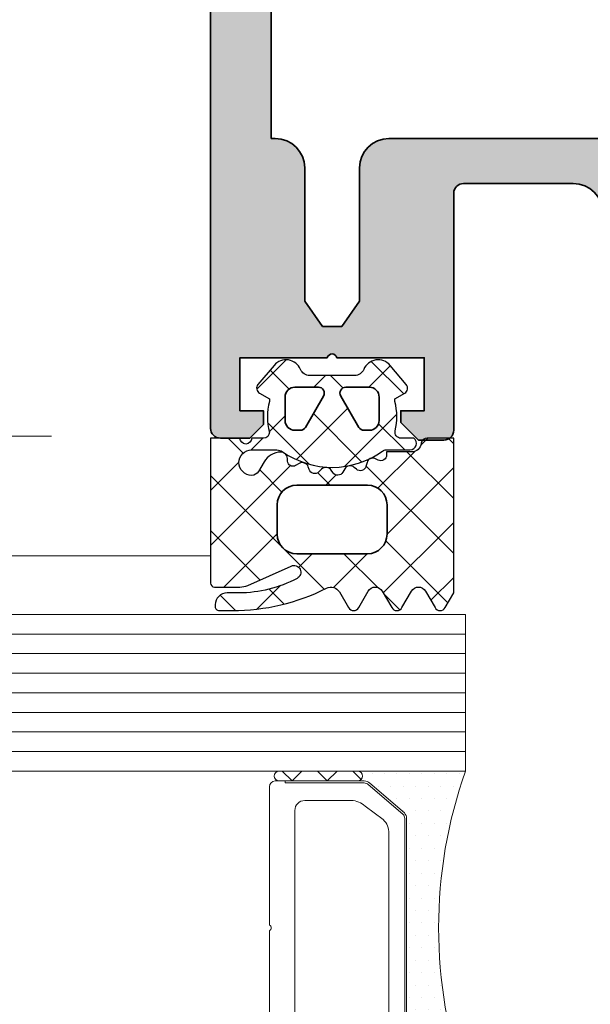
# Model space of a CAD drawing. Header units: millimetres. Extents: x 71658 to 298332, y -154437 to -30421.
# Tile 70 of 155: x 91878 to 91907, y -58895 to -58845. Entities that reach past the tile are written whole.
import ezdxf

# ---------------------------------------------------------------- set-up
doc = ezdxf.new("R2010")
doc.units = ezdxf.units.MM
doc.header["$LTSCALE"] = 500
doc.header["$MEASUREMENT"] = 0
doc.linetypes.add('Center', pattern=[48, 30, -6, 6, -6])
doc.layers.get('0').update_dxf_attribs({"color": 250, "lineweight": 5})
for name, color, linetype, lineweight in [('0S-Profile Aluminium', 254, 'Continuous', 35), ('0S-Profile EPDM', 22, 'Continuous', 25), ('0S-Shading Aluminium', 252, 'Continuous', 20), ('0S-Shading EPDM', 25, 'Continuous', 13), ('2-0', 30, 'Continuous', 0), ('3-0', 84, 'Continuous', 0), ('A-06-TELJED', 253, 'Center', 0), ('A-13-UKS', 250, 'Continuous', 5), ('S11_Stahl_Kontur', 62, 'Continuous', 0)]:
    doc.layers.add(name, color=color, linetype=linetype, lineweight=lineweight)

# ---------------------------------------------------------------- blocks, each defined once
blk = doc.blocks.new('TELG')
at = {"layer": 'A-06-TELJED', "ltscale": 0.05}
blk.add_line((129079.1743373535, -58865.99671087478), (85658.8046493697, -58865.99671087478), dxfattribs=at)
blk = doc.blocks.new('__989594C2_25AE_4AEC_8D5D_8B8707AB8A51_')
at = {"color": 7}
blk.add_lwpolyline([(5.828427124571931, 14.50000000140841), (8.199999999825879, 14.50000000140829)], dxfattribs=at)
at = {"layer": '2-0'}
for p, q in [((5.5, 16), (0, 16)), ((9.5, 16), (5.5, 16)), ((0.3174999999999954, 15.36500000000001), (0.3174999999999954, 15.36500000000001)), ((0.9524999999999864, 15.36500000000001), (0.9524999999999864, 15.36500000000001)), ((1.587499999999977, 15.36500000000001), (1.587499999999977, 15.36500000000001)), ((2.222499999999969, 15.36500000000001), (2.222499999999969, 15.36500000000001)), ((2.857500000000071, 15.36500000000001), (2.857500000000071, 15.36500000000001)), ((3.492500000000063, 15.36500000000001), (3.492500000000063, 15.36500000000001)), ((4.127500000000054, 15.36500000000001), (4.127500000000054, 15.36500000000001)), ((4.762500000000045, 15.36500000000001), (4.762500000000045, 15.36500000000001)), ((5.5, 15.5), (9.5, 15.5)), ((0.6349999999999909, 14.73000000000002), (0.6349999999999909, 14.73000000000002)), ((1.269999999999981, 14.73000000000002), (1.269999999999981, 14.73000000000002)), ((1.904999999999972, 14.73000000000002), (1.904999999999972, 14.73000000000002)), ((2.540000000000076, 14.73000000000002), (2.540000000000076, 14.73000000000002)), ((3.175000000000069, 14.73000000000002), (3.175000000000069, 14.73000000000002)), ((3.810000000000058, 14.73000000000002), (3.810000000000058, 14.73000000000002)), ((0.9524999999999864, 14.09500000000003), (0.9524999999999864, 14.09500000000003)), ((1.587499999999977, 14.09500000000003), (1.587499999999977, 14.09500000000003)), ((2.222499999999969, 14.09500000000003), (2.222499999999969, 14.09500000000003)), ((2.857500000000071, 14.09500000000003), (2.857500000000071, 14.09500000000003)), ((3.492500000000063, 14.09500000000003), (3.492500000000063, 14.09500000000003)), ((1.269999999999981, 13.45999999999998), (1.269999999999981, 13.45999999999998)), ((1.904999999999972, 13.45999999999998), (1.904999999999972, 13.45999999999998)), ((2.540000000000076, 13.45999999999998), (2.540000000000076, 13.45999999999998)), ((3, 2.810660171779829), (3, 13.18933982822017)), ((0.9524999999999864, 12.82499999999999), (0.9524999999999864, 12.82499999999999)), ((1.587499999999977, 12.82499999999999), (1.587499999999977, 12.82499999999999)), ((2.222499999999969, 12.82499999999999), (2.222499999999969, 12.82499999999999)), ((2.857500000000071, 12.82499999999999), (2.857500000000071, 12.82499999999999)), ((1.269999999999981, 12.19), (1.269999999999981, 12.19)), ((1.904999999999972, 12.19), (1.904999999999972, 12.19)), ((2.540000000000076, 12.19), (2.540000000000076, 12.19)), ((1.587499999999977, 11.555), (1.587499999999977, 11.555)), ((2.222499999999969, 11.555), (2.222499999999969, 11.555)), ((2.857500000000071, 11.555), (2.857500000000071, 11.555)), ((1.269999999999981, 10.92000000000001), (1.269999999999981, 10.92000000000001)), ((1.904999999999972, 10.92000000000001), (1.904999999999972, 10.92000000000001)), ((2.540000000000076, 10.92000000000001), (2.540000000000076, 10.92000000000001)), ((1.587499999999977, 10.28500000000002), (1.587499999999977, 10.28500000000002)), ((2.222499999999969, 10.28500000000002), (2.222499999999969, 10.28500000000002)), ((2.857500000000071, 10.28500000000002), (2.857500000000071, 10.28500000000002)), ((1.904999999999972, 9.649999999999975), (1.904999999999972, 9.649999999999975)), ((2.540000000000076, 9.649999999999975), (2.540000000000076, 9.649999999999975)), ((1.587499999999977, 9.014999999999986), (1.587499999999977, 9.014999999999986)), ((2.222499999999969, 9.014999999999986), (2.222499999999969, 9.014999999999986)), ((2.857500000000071, 9.014999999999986), (2.857500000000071, 9.014999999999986)), ((1.904999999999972, 8.379999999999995), (1.904999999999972, 8.379999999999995)), ((2.540000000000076, 8.379999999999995), (2.540000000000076, 8.379999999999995)), ((1.587499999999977, 7.745000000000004), (1.587499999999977, 7.745000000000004)), ((2.222499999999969, 7.745000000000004), (2.222499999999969, 7.745000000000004)), ((2.857500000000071, 7.745000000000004), (2.857500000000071, 7.745000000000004)), ((1.904999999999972, 7.110000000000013), (1.904999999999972, 7.110000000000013)), ((2.540000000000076, 7.110000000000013), (2.540000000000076, 7.110000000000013)), ((1.587499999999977, 6.475000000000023), (1.587499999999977, 6.475000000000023)), ((2.222499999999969, 6.475000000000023), (2.222499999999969, 6.475000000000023)), ((2.857500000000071, 6.475000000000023), (2.857500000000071, 6.475000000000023)), ((1.904999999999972, 5.839999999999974), (1.904999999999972, 5.839999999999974)), ((2.540000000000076, 5.839999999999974), (2.540000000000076, 5.839999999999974)), ((1.587499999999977, 5.204999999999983), (1.587499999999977, 5.204999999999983)), ((2.222499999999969, 5.204999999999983), (2.222499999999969, 5.204999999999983)), ((2.857500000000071, 5.204999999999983), (2.857500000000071, 5.204999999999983)), ((1.269999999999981, 4.569999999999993), (1.269999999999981, 4.569999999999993)), ((1.904999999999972, 4.569999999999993), (1.904999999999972, 4.569999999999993)), ((2.540000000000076, 4.569999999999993), (2.540000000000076, 4.569999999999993)), ((1.587499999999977, 3.935000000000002), (1.587499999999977, 3.935000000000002)), ((2.222499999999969, 3.935000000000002), (2.222499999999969, 3.935000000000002)), ((2.857500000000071, 3.935000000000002), (2.857500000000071, 3.935000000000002)), ((1.269999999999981, 3.300000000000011), (1.269999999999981, 3.300000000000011)), ((1.904999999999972, 3.300000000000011), (1.904999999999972, 3.300000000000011)), ((2.540000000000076, 3.300000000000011), (2.540000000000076, 3.300000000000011)), ((0.9524999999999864, 2.66500000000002), (0.9524999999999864, 2.66500000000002)), ((1.587499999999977, 2.66500000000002), (1.587499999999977, 2.66500000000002)), ((2.222499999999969, 2.66500000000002), (2.222499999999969, 2.66500000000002)), ((2.857500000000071, 2.66500000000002), (2.857500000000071, 2.66500000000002)), ((0.6349999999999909, 2.029999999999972), (0.6349999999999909, 2.029999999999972)), ((1.269999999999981, 2.029999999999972), (1.269999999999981, 2.029999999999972)), ((1.904999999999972, 2.029999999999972), (1.904999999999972, 2.029999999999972)), ((2.540000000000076, 2.029999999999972), (2.540000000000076, 2.029999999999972)), ((3.175000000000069, 2.029999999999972), (3.175000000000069, 2.029999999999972)), ((0.9524999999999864, 1.394999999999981), (0.9524999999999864, 1.394999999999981)), ((1.587499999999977, 1.394999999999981), (1.587499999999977, 1.394999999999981)), ((2.222499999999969, 1.394999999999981), (2.222499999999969, 1.394999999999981)), ((2.857500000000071, 1.394999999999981), (2.857500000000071, 1.394999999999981)), ((3.492500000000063, 1.394999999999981), (3.492500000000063, 1.394999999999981)), ((0.6349999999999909, 0.7599999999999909), (0.6349999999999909, 0.7599999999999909)), ((1.269999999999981, 0.7599999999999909), (1.269999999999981, 0.7599999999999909)), ((1.904999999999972, 0.7599999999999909), (1.904999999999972, 0.7599999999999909)), ((2.540000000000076, 0.7599999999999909), (2.540000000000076, 0.7599999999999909)), ((3.175000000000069, 0.7599999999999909), (3.175000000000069, 0.7599999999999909)), ((3.810000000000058, 0.7599999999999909), (3.810000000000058, 0.7599999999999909)), ((4.44500000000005, 0.7599999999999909), (4.44500000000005, 0.7599999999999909)), ((0, 0), (5.5, 0)), ((0.3174999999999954, 0.125), (0.3174999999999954, 0.125)), ((0.9524999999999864, 0.125), (0.9524999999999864, 0.125)), ((1.587499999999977, 0.125), (1.587499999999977, 0.125)), ((2.222499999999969, 0.125), (2.222499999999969, 0.125)), ((2.857500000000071, 0.125), (2.857500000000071, 0.125)), ((3.492500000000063, 0.125), (3.492500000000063, 0.125)), ((4.127500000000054, 0.125), (4.127500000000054, 0.125)), ((4.762500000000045, 0.125), (4.762500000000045, 0.125)), ((9.5, 0.5), (5.5, 0.5)), ((5.5, 0), (9.5, 0))]:
    blk.add_line(p, q, dxfattribs=at)
for centre, radius, start, end in [((-22.6726642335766, 8), 24.04266423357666, 340.5647220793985, 19.43527792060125), ((5.5, 15.75), 0.25, 90, 270), ((5.5, 15.75), 0.25, 90, 270), ((9.5, 15.75), 0.25, 270, 90), ((5.5, 0.25), 0.25, 90, 270), ((5.5, 0.25), 0.25, 90, 270), ((9.5, 0.25), 0.25, 270, 90)]:
    blk.add_arc(centre, radius, start, end, dxfattribs=at)
at = {"layer": '3-0'}
for p, q in [((5.323223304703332, 15.92677669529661), (5.75, 15.5)), ((6.546051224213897, 15.5), (7.046051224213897, 16)), ((7.046051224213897, 16), (7.546051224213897, 15.5)), ((8.342102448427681, 15.5), (8.842102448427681, 16)), ((8.842102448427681, 16), (9.34210244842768, 15.5)), ((5.323223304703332, 0.4267766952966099), (5.75, 0)), ((6.546051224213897, 0), (7.046051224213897, 0.5)), ((7.046051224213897, 0.5), (7.546051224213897, 0)), ((8.342102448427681, 0), (8.842102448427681, 0.5)), ((8.842102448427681, 0.5), (9.34210244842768, 0))]:
    blk.add_line(p, q, dxfattribs=at)
at = {"layer": 'S11_Stahl_Kontur'}
for p, q in [((3.117157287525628, 13.86715728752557), (4.882842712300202, 15.38284271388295)), ((4.953553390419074, 15.31213203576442), (3.187867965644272, 13.79644660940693)), ((5.165685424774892, 15.50000000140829), (9.699999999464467, 15.50000000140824)), ((9.200000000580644, 15.40000001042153), (5.165685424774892, 15.40000000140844)), ((9.199999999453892, 15.4999999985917), (9.200000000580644, 15.40000001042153)), ((9.99999999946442, 15.20000000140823), (10, 8.141421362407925)), ((4.192893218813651, 13.5286796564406), (5.121320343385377, 14.20710678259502)), ((5.828427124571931, 14.50000000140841), (8.199999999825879, 14.50000000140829)), ((2.999999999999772, 2.415685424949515), (3.000000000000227, 13.58431457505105)), ((3.10000000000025, 13.58431457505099), (3.099999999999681, 2.415685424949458)), ((8.699999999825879, 14.00000000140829), (8.70000000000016, 8)), ((3.899999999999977, 8.000000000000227), (3.900000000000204, 12.82157287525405)), ((3.899999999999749, 3.178427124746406), (3.899999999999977, 8.000000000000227)), ((8.70000000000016, 8), (8.699999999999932, 2)), ((10, 7.85857863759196), (9.999999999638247, 0.7999999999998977)), ((4.882842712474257, 0.6171572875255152), (3.11715728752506, 2.132842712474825)), ((3.187867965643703, 2.203553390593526), (4.953553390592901, 0.6878679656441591)), ((5.121320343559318, 1.792893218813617), (4.192893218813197, 2.471320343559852)), ((8.199999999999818, 1.5), (5.828427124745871, 1.500000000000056)), ((5.165685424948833, 0.6000000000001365), (9.200000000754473, 0.5999999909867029)), ((9.200000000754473, 0.5999999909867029), (9.200000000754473, 0.4999999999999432)), ((9.699999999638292, 0.4999999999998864), (5.165685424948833, 0.500000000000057))]:
    blk.add_line(p, q, dxfattribs=at)
for centre, radius, start, end in [((5.165685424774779, 15.10000000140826), 0.4000000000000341, 89.99999999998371, 134.9999999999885), ((5.165685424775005, 15.10000000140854), 0.2999999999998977, 90.00000000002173, 135.0000000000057), ((9.699999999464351, 15.20000000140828), 0.2999999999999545, 0, 89.99999999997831), ((5.828427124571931, 13.50000000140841), 1, 90, 134.999999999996), ((8.199999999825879, 14.00000000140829), 0.5, 0, 90), ((3.400000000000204, 13.58431457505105), 0.3999999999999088, 135.0000000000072, 180), ((3.400000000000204, 13.58431457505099), 0.2999999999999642, 135.0000000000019, 180), ((4.900000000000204, 12.82157287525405), 1.000000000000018, 135.0000000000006, 180), ((10.04999998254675, 7.999999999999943), 0.1500000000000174, 109.4712135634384, 250.5287864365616), ((4.899999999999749, 3.178427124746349), 1, 180, 225), ((3.399999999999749, 2.415685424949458), 0.3999999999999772, 180, 224.9999999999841), ((3.399999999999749, 2.415685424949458), 0.2999999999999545, 180, 224.9999999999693), ((5.828427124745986, 2.500000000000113), 1.000000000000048, 224.9999999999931, 269.9999999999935), ((8.199999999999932, 2), 0.5, 269.999999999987, 0), ((5.165685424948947, 0.9000000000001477), 0.4000000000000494, 224.9999999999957, 269.9999999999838), ((5.165685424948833, 0.9000000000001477), 0.3000000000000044, 225.0000000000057, 270), ((9.699999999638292, 0.7999999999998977), 0.3000000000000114, 270, 0)]:
    blk.add_arc(centre, radius, start, end, dxfattribs=at)
blk = doc.blocks.new('326250__12E9D884_FC4C_4573_BDE7_B528613E3319_')
at = {"layer": '0S-Shading Aluminium'}
h = blk.add_hatch(color=256, dxfattribs=at)
edge = h.paths.add_edge_path()
edge.add_arc((-23.5, 173.4999999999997), 1.500000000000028, 89.99999999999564, 180)
edge.add_line((-25.00000000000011, 173.4999999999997), (-25.00000000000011, 0.4999999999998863))
edge.add_arc((-24.50000000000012, 0.4999999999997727), 0.4999999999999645, 180, 269.999999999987)
edge.add_line((-24.50000000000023, -1.705e-13), (-23.00000000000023, 0))
edge.add_line((-23.00000000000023, 0), (-22.30000000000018, 0.6999999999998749))
edge.add_line((-22.30000000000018, 0.6999999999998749), (-22.30000000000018, 1.399999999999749))
edge.add_line((-22.30000000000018, 1.399999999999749), (-23.50000000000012, 1.399999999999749))
edge.add_line((-23.50000000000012, 1.399999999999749), (-23.50000000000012, 4.099999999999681))
edge.add_line((-23.50000000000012, 4.099999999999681), (-19.04494897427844, 4.099999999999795))
edge.add_ellipse((-18.80000000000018, 4.049999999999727), major_axis=(-0.2500000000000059, 0), ratio=1, start_angle=191.5369590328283, end_angle=348.4630409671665, ccw=False)
edge.add_line((-18.55505102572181, 4.099999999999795), (-14.10000000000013, 4.099999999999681))
edge.add_line((-14.10000000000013, 4.099999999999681), (-14.10000000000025, 1.399999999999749))
edge.add_line((-14.10000000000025, 1.399999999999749), (-15.30000000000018, 1.399999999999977))
edge.add_line((-15.30000000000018, 1.399999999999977), (-15.30000000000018, 0.799999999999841))
edge.add_line((-15.30000000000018, 0.799999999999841), (-14.40000000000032, -0.1000000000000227))
edge.add_line((-14.40000000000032, -0.1000000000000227), (-13.10000000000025, -0.1000000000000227))
edge.add_arc((-13.10000000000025, 0.4000000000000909), 0.5000000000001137, 270, 360)
edge.add_line((-12.60000000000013, 0.4000000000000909), (-12.60000000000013, 12.49999999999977))
edge.add_ellipse((-12.10000000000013, 12.49999999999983), major_axis=(-0.4999999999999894, 0), ratio=1, start_angle=270.000000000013, end_angle=360, ccw=False)
edge.add_line((-12.10000000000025, 12.99999999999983), (-6.500000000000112, 12.99999999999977))
edge.add_ellipse((-6.500000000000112, 11.49999999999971), major_axis=(-1.500000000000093, 0), ratio=1, start_angle=180, end_angle=270, ccw=False)
edge.add_line((-5, 11.49999999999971), (-5, -15.50000000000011))
edge.add_arc((-4.5, -15.50000000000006), 0.4999999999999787, 180, 270)
edge.add_line((-4.5, -16.00000000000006), (-3.5, -16.00000000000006))
edge.add_arc((-3.5, -15), 1.000000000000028, 270, 360)
edge.add_line((-2.5, -15), (-2.5, -14.05277679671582))
edge.add_line((-2.5, -14.05277679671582), (-2, -13.76410166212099))
edge.add_line((-2, -13.76410166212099), (-2, -12.54145193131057))
edge.add_line((-2, -12.54145193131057), (-2.5, -12.2527767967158))
edge.add_line((-2.5, -12.2527767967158), (-2, -11.96410166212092))
edge.add_line((-2, -11.96410166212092), (-2, -10.74145193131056))
edge.add_line((-2, -10.74145193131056), (-2.5, -10.45277679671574))
edge.add_line((-2.5, -10.45277679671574), (-2, -10.16410166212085))
edge.add_line((-2, -10.16410166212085), (-2, -8.94145193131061))
edge.add_line((-2, -8.94145193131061), (-2.5, -8.652776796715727))
edge.add_line((-2.5, -8.652776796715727), (-2, -8.364101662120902))
edge.add_line((-2, -8.364101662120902), (-2, -7.141451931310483))
edge.add_line((-2, -7.141451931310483), (-2.5, -6.852776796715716))
edge.add_line((-2.5, -6.852776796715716), (-2, -6.564101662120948))
edge.add_line((-2, -6.564101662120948), (-2, -5.34145193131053))
edge.add_line((-2, -5.34145193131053), (-2.5, -5.052776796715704))
edge.add_line((-2.5, -5.052776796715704), (-2, -4.764101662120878))
edge.add_line((-2, -4.764101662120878), (-2, -3.541451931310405))
edge.add_line((-2, -3.541451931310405), (-2.5, -3.252776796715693))
edge.add_line((-2.5, -3.252776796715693), (-2, -2.96410166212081))
edge.add_line((-2, -2.96410166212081), (-2, -1.741451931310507))
edge.add_line((-2, -1.741451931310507), (-2.5, -1.452776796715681))
edge.add_line((-2.5, -1.452776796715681), (-2, -1.164101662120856))
edge.add_line((-2, -1.164101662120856), (-2, -0.1641016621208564))
edge.add_line((-2, -0.1641016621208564), (-0.8660253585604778, 1.79999999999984))
edge.add_ellipse((4.52239419e-08, 1.29999999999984), major_axis=(-1.00000000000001, 0), ratio=1, start_angle=210.0000000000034, end_angle=329.99999999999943, ccw=False)
edge.add_line((0.8660254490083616, 1.799999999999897), (2, -0.1641015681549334))
edge.add_line((2, -0.1641015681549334), (1.999999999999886, -2.111324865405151))
edge.add_line((1.999999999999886, -2.111324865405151), (2.5, -2.40000000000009))
edge.add_line((2.5, -2.40000000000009), (1.999999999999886, -2.688675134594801))
edge.add_line((1.999999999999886, -2.688675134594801), (1.999999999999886, -3.911324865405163))
edge.add_line((1.999999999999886, -3.911324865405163), (2.5, -4.200000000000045))
edge.add_line((2.5, -4.200000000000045), (1.999999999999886, -4.488675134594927))
edge.add_line((1.999999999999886, -4.488675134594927), (1.999999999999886, -5.711324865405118))
edge.add_line((1.999999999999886, -5.711324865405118), (2.5, -6.000000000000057))
edge.add_line((2.5, -6.000000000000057), (1.999999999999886, -6.288675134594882))
edge.add_line((1.999999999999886, -6.288675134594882), (1.999999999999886, -7.511324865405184))
edge.add_line((1.999999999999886, -7.511324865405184), (2.499999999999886, -7.800000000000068))
edge.add_line((2.499999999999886, -7.800000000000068), (1.999999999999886, -8.088675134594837))
edge.add_line((1.999999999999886, -8.088675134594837), (1.999999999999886, -9.31132486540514))
edge.add_line((1.999999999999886, -9.31132486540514), (2.5, -9.600000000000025))
edge.add_line((2.5, -9.600000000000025), (1.999999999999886, -9.888675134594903))
edge.add_line((1.999999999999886, -9.888675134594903), (1.999999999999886, -11.11132486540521))
edge.add_line((1.999999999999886, -11.11132486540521), (2.5, -11.40000000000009))
edge.add_line((2.5, -11.40000000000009), (1.999999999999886, -11.68867513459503))
edge.add_line((1.999999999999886, -11.68867513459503), (1.999999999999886, -12.91132486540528))
edge.add_line((1.999999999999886, -12.91132486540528), (2.499999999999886, -13.20000000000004))
edge.add_line((2.499999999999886, -13.20000000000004), (1.999999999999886, -13.48867513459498))
edge.add_line((1.999999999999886, -13.48867513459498), (1.999999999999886, -14.71132486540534))
edge.add_line((1.999999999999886, -14.71132486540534), (2.5, -15.00000000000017))
edge.add_arc((3.499999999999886, -15.00000000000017), 0.9999999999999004, 180, 270)
edge.add_line((3.499999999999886, -16.00000000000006), (4.5, -16.00000000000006))
edge.add_arc((4.5, -15.50000000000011), 0.4999999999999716, 270, 360)
edge.add_line((5, -15.50000000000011), (4.999999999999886, 11.49999999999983))
edge.add_ellipse((6.499999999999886, 11.49999999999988), major_axis=(-1.500000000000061, 0), ratio=1, start_angle=270.0000000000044, end_angle=360, ccw=False)
edge.add_line((6.499999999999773, 13), (12.10000009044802, 12.99999999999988))
edge.add_ellipse((12.10000009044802, 12.49999999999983), major_axis=(-0.500000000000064, 0), ratio=1, start_angle=180, end_angle=270, ccw=False)
edge.add_line((12.60000009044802, 12.49999999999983), (12.60000009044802, 0.4000000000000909))
edge.add_arc((13.10000009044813, 0.4000000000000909), 0.5000000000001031, 180, 270)
edge.add_line((13.10000009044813, -0.1000000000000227), (14.4000000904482, -0.1000000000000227))
edge.add_line((14.4000000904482, -0.1000000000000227), (15.30000009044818, 0.7999999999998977))
edge.add_line((15.30000009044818, 0.7999999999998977), (15.30000009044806, 1.399999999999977))
edge.add_line((15.30000009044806, 1.399999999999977), (14.10000009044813, 1.399999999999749))
edge.add_line((14.10000009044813, 1.399999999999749), (14.10000009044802, 4.099999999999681))
edge.add_line((14.10000009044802, 4.099999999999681), (18.55505111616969, 4.099999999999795))
edge.add_ellipse((18.80000009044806, 4.049999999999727), major_axis=(-0.2500000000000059, 0), ratio=1, start_angle=191.5369590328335, end_angle=348.46304096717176, ccw=False)
edge.add_line((19.04494906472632, 4.099999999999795), (23.50000009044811, 4.099999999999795))
edge.add_line((23.50000009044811, 4.099999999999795), (23.500000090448, 1.399999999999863))
edge.add_line((23.500000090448, 1.399999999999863), (22.30000009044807, 1.399999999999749))
edge.add_line((22.30000009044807, 1.399999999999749), (22.30000009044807, 0.6999999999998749))
edge.add_line((22.30000009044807, 0.6999999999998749), (23.00000009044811, 0))
edge.add_line((23.00000009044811, 0), (24.50000009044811, -1.705e-13))
edge.add_arc((24.500000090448, 0.4999999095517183), 0.4999999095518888, 270.000000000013, 360)
edge.add_line((24.99999999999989, 0.4999999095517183), (25, 173.4999999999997))
edge.add_arc((23.49999999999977, 173.4999999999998), 1.500000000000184, 0, 90)
edge.add_line((23.49999999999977, 175), (-23.49999999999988, 174.9999999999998))
edge = h.paths.add_edge_path()
edge.add_line((21.89999999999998, 169.4999999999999), (21.89999999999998, 15.29999999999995))
edge.add_line((21.89999999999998, 15.29999999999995), (21.70000009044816, 15.30000000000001))
edge.add_arc((21.70000009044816, 13.79999999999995), 1.500000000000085, 90, 180)
edge.add_line((20.20000009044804, 13.79999999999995), (20.20000009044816, 7.000000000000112))
edge.add_line((20.20000009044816, 7.000000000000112), (19.28973029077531, 5.699999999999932))
edge.add_line((19.28973029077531, 5.699999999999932), (18.31026989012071, 5.699999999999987))
edge.add_line((18.31026989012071, 5.699999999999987), (17.40000009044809, 7.000000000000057))
edge.add_line((17.40000009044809, 7.000000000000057), (17.40000009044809, 13.79999999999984))
edge.add_arc((15.90000009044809, 13.79999999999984), 1.499999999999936, 0, 90)
edge.add_line((15.90000009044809, 15.29999999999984), (-15.90000000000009, 15.29999999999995))
edge.add_arc((-15.90000000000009, 13.79999999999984), 1.500000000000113, 90, 180)
edge.add_line((-17.4000000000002, 13.79999999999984), (-17.4000000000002, 7.000000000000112))
edge.add_line((-17.4000000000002, 7.000000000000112), (-18.31026979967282, 5.699999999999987))
edge.add_line((-18.31026979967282, 5.699999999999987), (-19.28973020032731, 5.699999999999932))
edge.add_line((-19.28973020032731, 5.699999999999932), (-20.20000000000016, 7.000000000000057))
edge.add_line((-20.20000000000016, 7.000000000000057), (-20.20000000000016, 13.79999999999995))
edge.add_arc((-21.70000000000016, 13.79999999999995), 1.500000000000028, 0, 90.00000000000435)
edge.add_line((-21.70000000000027, 15.29999999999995), (-21.90000000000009, 15.29999999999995))
edge.add_line((-21.90000000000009, 15.29999999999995), (-21.90000000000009, 169.4999999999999))
edge.add_line((-21.90000000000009, 169.4999999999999), (21.89999999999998, 169.4999999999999))
at = {"layer": '0S-Profile Aluminium', "color": 7}
for points in [[(24.99999999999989, 0.4999999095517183), (25, 173.4999999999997)], [(21.89999999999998, 169.4999999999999), (21.89999999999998, 15.29999999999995), (21.70000009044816, 15.30000000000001)], [(15.90000009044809, 15.29999999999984), (-15.90000000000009, 15.29999999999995)], [(20.20000009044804, 13.79999999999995), (20.20000009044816, 7.000000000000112), (19.28973029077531, 5.699999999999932), (18.31026989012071, 5.699999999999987), (17.40000009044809, 7.000000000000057), (17.40000009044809, 13.79999999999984)], [(6.499999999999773, 13), (12.10000009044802, 12.99999999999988)], [(12.60000009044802, 12.49999999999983), (12.60000009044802, 0.4000000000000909)], [(13.10000009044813, -0.1000000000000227), (14.4000000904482, -0.1000000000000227), (15.30000009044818, 0.7999999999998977), (15.30000009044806, 1.399999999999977), (14.10000009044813, 1.399999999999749), (14.10000009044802, 4.099999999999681), (18.55505111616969, 4.099999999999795)], [(19.04494906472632, 4.099999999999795), (23.50000009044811, 4.099999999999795), (23.500000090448, 1.399999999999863), (22.30000009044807, 1.399999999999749), (22.30000009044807, 0.6999999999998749), (23.00000009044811, 0), (24.50000009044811, -1.705e-13)]]:
    blk.add_lwpolyline(points, dxfattribs=at)
for centre, radius, start, end in [((15.90000009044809, 13.79999999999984), 1.499999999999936, 0, 90), ((21.70000009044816, 13.79999999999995), 1.500000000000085, 90, 180), ((13.10000009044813, 0.4000000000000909), 0.5000000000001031, 180, 270), ((24.500000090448, 0.4999999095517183), 0.4999999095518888, 270.000000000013, 0)]:
    blk.add_arc(centre, radius, start, end, dxfattribs=at)
at = {"layer": '0S-Profile Aluminium', "color": 7, "extrusion": (0, 0, -1)}
for centre, radius, start, end in [((-6.499999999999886, 11.49999999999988), 1.500000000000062, 0, 89.99999999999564), ((-12.10000009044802, 12.49999999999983), 0.500000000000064, 90, 180), ((-18.80000009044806, 4.049999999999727), 0.2500000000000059, 11.53695903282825, 168.4630409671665)]:
    blk.add_arc(centre, radius, start, end, dxfattribs=at)
blk = doc.blocks.new('326250__E14E5DDE_CADF_40E6_8E8E_AAB5F62777A5_')
at = {"layer": '0S-Profile Aluminium', "color": 7}
blk.add_blockref('326250__12E9D884_FC4C_4573_BDE7_B528613E3319_', (0, 0), dxfattribs=at)
blk = doc.blocks.new('244293__DEE7E0C7_27E7_46B9_BD61_1D1F4AA7F7A3_')
at = {"layer": '0S-Shading EPDM'}
h = blk.add_hatch(dxfattribs=at)
h.set_pattern_fill('ANSI37', color=256, scale=0.625, angle=90, style=0)
h.set_pattern_definition([(135, (0, 0), (-1.403165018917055, -1.403165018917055), []), (225, (0, 0), (1.403165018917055, -1.403165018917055), [])])
edge = h.paths.add_edge_path()
edge.add_line((-6.62392958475e-05, -0.0007190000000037), (-6.623929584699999e-05, -7.400374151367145))
edge.add_arc((0.1999597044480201, -7.40034515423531), 0.2000259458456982, 180.0083059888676, 269.9960652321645)
edge.add_line((0.199945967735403, -7.600371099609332), (1.492365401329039, -7.600371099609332))
edge.add_arc((1.492286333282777, -6.599929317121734), 1.000441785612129, 270.0045282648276, 293.9937947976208)
edge.add_line((1.899103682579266, -7.513922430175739), (4.107599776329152, -6.530630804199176))
edge.add_ellipse((4.249949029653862, -6.850376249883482), major_axis=(-0.3500006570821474, 0), ratio=1, start_angle=118.0747923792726, end_angle=293.9984161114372, ccw=False)
edge.add_ellipse((1.449906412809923, -1.600182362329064), major_axis=(-6.300191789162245, 0), ratio=1, start_angle=90.00035972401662, end_angle=118.07212721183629, ccw=False)
edge.add_line((1.449945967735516, -7.900374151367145), (0.8399606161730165, -7.900374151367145))
edge.add_arc((0.8398540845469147, -8.500243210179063), 0.5998690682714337, 89.98982475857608, 180.0123609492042)
edge.add_line((0.239985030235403, -8.500372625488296), (0.239985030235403, -8.600371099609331))
edge.add_arc((0.4398570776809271, -8.600503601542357), 0.1998720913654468, 179.9620166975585, 270.0226819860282)
edge.add_line((0.4399362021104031, -8.800375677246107), (1.109980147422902, -8.80037567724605))
edge.add_arc((1.109861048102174, 1.900063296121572), 10.70043897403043, 270.0006377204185, 296.6601855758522)
edge.add_ellipse((6.140195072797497, -8.118956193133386), major_axis=(-0.5104937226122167, 0), ratio=1, start_angle=211.8069385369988, end_angle=296.6614294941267, ccw=False)
edge.add_line((6.574027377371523, -7.849896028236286), (7.036371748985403, -8.65071747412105))
edge.add_arc((7.296167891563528, -8.500745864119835), 0.2999758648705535, 209.9964001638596, 330.0035998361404)
edge.add_line((7.555964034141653, -8.65071747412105), (8.043818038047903, -7.805716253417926))
edge.add_ellipse((8.398890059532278, -8.010704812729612), major_axis=(-0.409995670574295, 0), ratio=1, start_angle=209.9985031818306, end_angle=330.0014968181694, ccw=False)
edge.add_line((8.753962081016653, -7.805716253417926), (9.241877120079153, -8.65071747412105))
edge.add_arc((9.501673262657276, -8.500745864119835), 0.2999758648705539, 209.9964001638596, 330.0035998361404)
edge.add_line((9.761469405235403, -8.65071747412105), (10.24932340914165, -7.805716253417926))
edge.add_ellipse((10.60439543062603, -8.010760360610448), major_axis=(-0.4100234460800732, 0), ratio=1, start_angle=210.0052254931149, end_angle=329.99477450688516, ccw=False)
edge.add_line((10.9594674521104, -7.805716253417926), (11.44732145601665, -8.65071747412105))
edge.add_arc((11.70711759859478, -8.500745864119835), 0.2999758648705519, 209.9964001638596, 330.0035998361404)
edge.add_line((11.9669137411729, -8.65071747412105), (12.39995817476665, -7.900717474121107))
edge.add_line((12.39995817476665, -7.900717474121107), (12.39995817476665, -0.0007190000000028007))
edge.add_line((12.39995817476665, -0.0007190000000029), (11.0461373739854, -0.000719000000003))
edge.add_arc((11.04615302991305, -0.3007614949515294), 0.3000424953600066, 90.00298963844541, 172.8115002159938)
edge.add_ellipse((10.25245236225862, -0.2007860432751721), major_axis=(-0.4999299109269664, 0), ratio=1, start_angle=89.99115282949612, end_angle=172.8263290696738, ccw=False)
edge.add_line((10.25237516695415, -0.7007159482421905), (8.979975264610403, -0.7007159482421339))
edge.add_line((8.979975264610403, -0.7007159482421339), (8.979975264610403, -0.8556613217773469))
edge.add_ellipse((8.679931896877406, -0.8556028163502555), major_axis=(-0.30004337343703, 0), ratio=1, start_angle=63.00898963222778, end_angle=179.9888279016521, ccw=False)
edge.add_line((8.543757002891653, -1.122964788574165), (8.406305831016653, -1.052934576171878))
edge.add_arc((8.270121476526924, -1.320247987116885), 0.3000043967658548, 63.00317044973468, 164.9985287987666)
edge.add_line((7.980341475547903, -1.242593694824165), (7.926691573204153, -1.44275848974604))
edge.add_ellipse((7.636940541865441, -1.365144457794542), major_axis=(-0.2999659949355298, 0), ratio=1, start_angle=47.99715820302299, end_angle=165.004524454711, ccw=False)
edge.add_line((7.436213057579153, -1.588052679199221), (7.329218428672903, -1.491723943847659))
edge.add_arc((7.11775031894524, -1.726604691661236), 0.3160501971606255, 48.0026224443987, 149.9974068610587)
edge.add_line((6.844049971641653, -1.568567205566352), (6.744074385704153, -1.741723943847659))
edge.add_ellipse((6.484262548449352, -1.591719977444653), major_axis=(-0.3000056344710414, 0), ratio=1, start_angle=33.00145831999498, end_angle=149.9997465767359, ccw=False)
edge.add_line((6.232660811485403, -1.755121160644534), (6.154230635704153, -1.634378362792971))
edge.add_arc((5.889216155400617, -1.806412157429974), 0.3159561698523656, 32.98956372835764, 135.0090086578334)
edge.add_line((5.665766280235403, -1.583032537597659), (5.524347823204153, -1.724420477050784))
edge.add_ellipse((5.312222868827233, -1.512291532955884), major_axis=(-0.299992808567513, 0), ratio=1, start_angle=17.99910154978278, end_angle=134.9994611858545, ccw=False)
edge.add_line((5.026911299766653, -1.604989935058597), (4.982416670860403, -1.468072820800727))
edge.add_arc((4.681847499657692, -1.565752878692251), 0.3160430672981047, 18.0033128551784, 119.9929715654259)
edge.add_line((4.523859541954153, -1.292032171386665), (4.337763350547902, -1.399469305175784))
edge.add_ellipse((4.201722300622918, -1.163734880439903), major_axis=(-0.2721725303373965, 0), ratio=1, start_angle=3.014698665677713, end_angle=119.9890097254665, ccw=False)
edge.add_line((3.929926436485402, -1.17804901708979), (3.922419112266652, -1.034280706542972))
edge.add_arc((3.584257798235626, -1.052017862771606), 0.338626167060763, 3.002513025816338, 90.82171138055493)
edge.add_arc((3.593838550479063, -1.713385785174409), 1.000063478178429, 90.82715633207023, 149.9977283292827)
edge.add_line((2.727777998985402, -1.213319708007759), (2.446344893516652, -1.700715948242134))
edge.add_ellipse((2.099970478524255, -1.500787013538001), major_axis=(-0.3999335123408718, 0), ratio=1, start_angle=89.99998614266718, end_angle=150.0062564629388, ccw=False)
edge.add_ellipse((2.099970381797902, -1.250719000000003), major_axis=(-0.6500015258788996, 0), ratio=1, start_angle=-90, end_angle=90, ccw=False)
edge.add_line((2.099970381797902, -0.6007174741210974), (3.383957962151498, -0.6007174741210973))
edge.add_ellipse((3.383957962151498, -1.10071747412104), major_axis=(-0.4999999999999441, 0), ratio=1, start_angle=234.92211572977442, end_angle=270, ccw=False)
edge.add_arc((6.199975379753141, 2.909359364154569), 4.400068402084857, 234.9221157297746, 305.8412129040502)
edge.add_ellipse((8.952057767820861, -0.9007174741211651), major_axis=(-0.3000000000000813, 0), ratio=1, start_angle=270, end_angle=305.8412129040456, ccw=False)
edge.add_line((8.952057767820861, -0.6007174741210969), (10.16997770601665, -0.6007174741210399))
edge.add_arc((10.16997759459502, -0.2707305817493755), 0.3299868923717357, 270.0000193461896, 414.9099355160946)
edge.add_line((10.35967497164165, -0.0007190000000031), (9.7089329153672, -0.0007190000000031))
edge.add_ellipse((9.7089329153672, 0.2992810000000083), major_axis=(-0.3000000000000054, 0), ratio=1, start_angle=-13.19752551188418, end_angle=90, ccw=False)
edge.add_arc((6.355842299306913, 1.085588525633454), 3.144052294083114, 346.8024744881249, 374.4829967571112)
edge.add_line((9.399982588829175, 1.871892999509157), (9.399982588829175, 1.999281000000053))
edge.add_line((9.399982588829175, 1.999281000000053), (9.899982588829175, 2.287962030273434))
edge.add_arc((9.75000925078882, 2.547741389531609), 0.2999621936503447, 299.9982887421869, 400.0113157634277)
edge.add_line((9.979755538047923, 2.740598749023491), (9.163410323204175, 3.713514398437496))
edge.add_arc((8.550573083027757, 3.199227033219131), 0.8000381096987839, 40.0030647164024, 157.3772309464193)
edge.add_ellipse((7.350554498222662, 3.69928811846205), major_axis=(-0.5000025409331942, 0), ratio=1, start_angle=89.99880986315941, end_angle=157.3791395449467, ccw=False)
edge.add_line((7.350544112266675, 3.199285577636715), (5.049291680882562, 3.199285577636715))
edge.add_ellipse((5.049294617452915, 3.699247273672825), major_axis=(-0.4999616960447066, 0), ratio=1, start_angle=22.62238712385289, end_angle=89.99966346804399, ccw=False)
edge.add_arc((3.849366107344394, 3.199317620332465), 0.7999452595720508, 22.61560702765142, 140.0033242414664)
edge.add_line((3.236542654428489, 3.713476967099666), (2.42013640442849, 2.740561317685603))
edge.add_arc((2.650008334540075, 2.547746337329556), 0.3000311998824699, 140.0103091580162, 239.9950724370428)
edge.add_line((2.49997038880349, 2.287924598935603), (2.999970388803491, 1.999243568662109))
edge.add_line((2.999970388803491, 1.999243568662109), (2.999970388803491, 1.871855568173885))
edge.add_arc((6.039919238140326, 1.085551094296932), 3.139994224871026, 165.4978757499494, 194.5021242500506)
edge.add_ellipse((2.699870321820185, 0.2993436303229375), major_axis=(-0.3001000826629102, 0), ratio=1, start_angle=90.90520838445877, end_angle=179.9814786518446, ccw=False)
edge.add_line((2.704611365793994, -0.0007190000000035), (2.099970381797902, -0.0007190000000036))
edge.add_ellipse((1.799952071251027, -0.0007190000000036), major_axis=(-0.300018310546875, 0), ratio=1, start_angle=0, end_angle=180, ccw=False)
edge.add_line((1.499933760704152, -0.0007190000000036), (-6.623929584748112e-05, -0.0007190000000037))
edge = h.paths.add_edge_path()
edge.add_line((3.800048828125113, 0.9000045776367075), (3.800048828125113, 2.100001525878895))
edge.add_ellipse((4.299960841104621, 2.100089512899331), major_axis=(-0.4999120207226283, 0), ratio=1, start_angle=-90.01008434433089, end_angle=0.01008434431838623, ccw=False)
edge.add_line((4.300048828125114, 2.600001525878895), (5.500000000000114, 2.600001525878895))
edge.add_ellipse((5.500033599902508, 2.300010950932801), major_axis=(-0.2999905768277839, 0), ratio=1, start_angle=149.9975553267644, end_angle=270.00641731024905, ccw=False)
edge.add_line((5.759826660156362, 2.150004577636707), (4.836059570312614, 0.5499984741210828))
edge.add_ellipse((4.576296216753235, 0.6999339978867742), major_axis=(-0.2999294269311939, 0), ratio=1, start_angle=89.98790648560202, end_angle=150.0064385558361, ccw=False)
edge.add_line((4.576232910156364, 0.4000045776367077), (4.300048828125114, 0.4000045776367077))
edge.add_ellipse((4.299959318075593, 0.8999150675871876), major_axis=(-0.4999104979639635, 0), ratio=1, start_angle=-0.010258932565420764, end_angle=90.01025893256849, ccw=False)
edge = h.paths.add_edge_path()
edge.add_line((8.600036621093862, 2.100001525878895), (8.600036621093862, 0.9000045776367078))
edge.add_ellipse((8.099957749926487, 0.9000834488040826), major_axis=(-0.500078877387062, 0), ratio=1, start_angle=90.00903654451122, end_angle=179.9909634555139, ccw=False)
edge.add_line((8.100036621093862, 0.4000045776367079), (7.823791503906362, 0.4000045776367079))
edge.add_ellipse((7.823735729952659, 0.6999470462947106), major_axis=(-0.2999424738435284, 0), ratio=1, start_angle=29.99500087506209, end_angle=90.0106540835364, ccw=False)
edge.add_line((7.563964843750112, 0.5499984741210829), (6.640197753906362, 2.150004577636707))
edge.add_ellipse((6.90001770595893, 2.299995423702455), major_axis=(-0.3000061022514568, 0), ratio=1, start_angle=-90.00128112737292, end_angle=29.99730849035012, ccw=False)
edge.add_line((6.900024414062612, 2.600001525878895), (8.100036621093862, 2.600001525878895))
edge.add_ellipse((8.099956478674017, 2.099921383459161), major_axis=(-0.5000801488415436, 0), ratio=1, start_angle=180.0091821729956, end_angle=269.99081782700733, ccw=False)
edge = h.paths.add_edge_path()
edge.add_line((3.399958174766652, -4.90071899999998), (3.399958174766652, -3.40071899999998))
edge.add_ellipse((4.399958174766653, -3.40071899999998), major_axis=(-1, 0), ratio=1, start_angle=270, end_angle=360, ccw=False)
edge.add_line((4.399958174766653, -2.40071899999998), (7.999958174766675, -2.40071899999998))
edge.add_ellipse((7.999958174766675, -3.40071899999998), major_axis=(-1, 0), ratio=1, start_angle=180, end_angle=270, ccw=False)
edge.add_line((8.999958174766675, -3.40071899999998), (8.999958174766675, -4.90071899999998))
edge.add_ellipse((7.999958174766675, -4.90071899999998), major_axis=(-0.9999999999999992, 0), ratio=1, start_angle=90, end_angle=180, ccw=False)
edge.add_line((7.999958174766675, -5.900718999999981), (4.399958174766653, -5.900718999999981))
edge.add_ellipse((4.399958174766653, -4.90071899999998), major_axis=(-1, 0), ratio=1, start_angle=0, end_angle=90, ccw=False)
at = {"layer": '0S-Profile Aluminium', "color": 7}
for points in [[(4.300048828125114, 2.600001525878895), (5.500000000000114, 2.600001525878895)], [(6.900024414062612, 2.600001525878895), (8.100036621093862, 2.600001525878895)], [(3.800048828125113, 0.9000045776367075), (3.800048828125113, 2.100001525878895)], [(5.759826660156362, 2.150004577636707), (4.836059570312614, 0.5499984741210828)], [(7.563964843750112, 0.5499984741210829), (6.640197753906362, 2.150004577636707)], [(8.600036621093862, 2.100001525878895), (8.600036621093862, 0.9000045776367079)], [(4.576232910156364, 0.4000045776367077), (4.300048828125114, 0.4000045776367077)], [(8.100036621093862, 0.4000045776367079), (7.823791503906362, 0.4000045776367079)], [(4.399958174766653, -2.40071899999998), (7.999958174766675, -2.40071899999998)], [(3.399958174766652, -4.90071899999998), (3.399958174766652, -3.40071899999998)], [(8.999958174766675, -3.40071899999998), (8.999958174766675, -4.90071899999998)], [(7.999958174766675, -5.900718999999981), (4.399958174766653, -5.900718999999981)]]:
    blk.add_lwpolyline(points, dxfattribs=at)
at = {"layer": '0S-Profile Aluminium', "color": 7, "extrusion": (1e-16, 0, -1)}
for centre, radius, start, end in [((-4.299960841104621, 2.100089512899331), 0.4999120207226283, 359.9899156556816, 90.01008434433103), ((-5.500033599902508, 2.300010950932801), 0.2999905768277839, 89.99358268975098, 210.0024446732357), ((-6.90001770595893, 2.299995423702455), 0.3000061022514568, 330.0026915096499, 90.00128112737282), ((-8.099956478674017, 2.099921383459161), 0.5000801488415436, 90.00918217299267, 179.9908178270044), ((-4.299959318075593, 0.8999150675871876), 0.4999104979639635, 269.9897410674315, 0.0102589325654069), ((-4.576296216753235, 0.6999339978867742), 0.2999294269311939, 209.9935614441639, 270.0120935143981), ((-7.823735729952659, 0.6999470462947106), 0.2999424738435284, 269.9893459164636, 330.0049991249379), ((-8.099957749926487, 0.9000834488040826), 0.500078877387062, 180.0090365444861, 269.9909634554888), ((-4.399958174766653, -3.40071899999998), 1, 0, 90), ((-7.999958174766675, -3.40071899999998), 1, 90, 180), ((-4.399958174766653, -4.90071899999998), 1, 270, 0), ((-7.999958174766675, -4.90071899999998), 0.9999999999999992, 180, 270)]:
    blk.add_arc(centre, radius, start, end, dxfattribs=at)
at = {"layer": '0S-Profile EPDM', "color": 7}
for points in [[(3.236542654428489, 3.713476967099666), (2.42013640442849, 2.740561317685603)], [(9.979755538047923, 2.740598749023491), (9.163410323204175, 3.713514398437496)], [(7.350544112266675, 3.199285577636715), (5.049291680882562, 3.199285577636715)], [(2.49997038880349, 2.287924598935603), (2.999970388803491, 1.999243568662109), (2.999970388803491, 1.871855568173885)], [(9.399982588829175, 1.871892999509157), (9.399982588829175, 1.999281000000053), (9.899982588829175, 2.287962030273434)], [(-6.62392958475e-05, -0.0007190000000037), (-6.623929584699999e-05, -7.400374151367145)], [(1.499933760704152, -0.0007190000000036), (-6.62392958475e-05, -0.0007190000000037)], [(2.704611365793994, -0.0007190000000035), (2.099970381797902, -0.0007190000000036)], [(10.35967497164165, -0.0007190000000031), (9.7089329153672, -0.0007190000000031)], [(11.9669137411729, -8.65071747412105), (12.39995817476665, -7.900717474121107), (12.39995817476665, -0.0007190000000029), (11.0461373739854, -0.000719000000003)], [(2.099970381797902, -0.6007174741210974), (3.383957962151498, -0.6007174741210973)], [(8.952057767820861, -0.6007174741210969), (10.16997770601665, -0.6007174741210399)], [(10.25237516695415, -0.7007159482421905), (8.979975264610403, -0.7007159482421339), (8.979975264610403, -0.8556613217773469)], [(2.727777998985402, -1.213319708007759), (2.446344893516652, -1.700715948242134)], [(3.929926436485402, -1.17804901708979), (3.922419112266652, -1.034280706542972)], [(4.523859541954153, -1.292032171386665), (4.337763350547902, -1.399469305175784)], [(5.026911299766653, -1.604989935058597), (4.982416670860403, -1.468072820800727)], [(7.436213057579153, -1.588052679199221), (7.329218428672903, -1.491723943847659)], [(7.980341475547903, -1.242593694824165), (7.926691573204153, -1.44275848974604)], [(8.543757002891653, -1.122964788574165), (8.406305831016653, -1.052934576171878)], [(5.665766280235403, -1.583032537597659), (5.524347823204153, -1.724420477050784)], [(6.232660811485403, -1.755121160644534), (6.154230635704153, -1.634378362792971)], [(6.844049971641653, -1.568567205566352), (6.744074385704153, -1.741723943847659)], [(1.899103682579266, -7.513922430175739), (4.107599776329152, -6.530630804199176)], [(0.199945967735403, -7.600371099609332), (1.492365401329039, -7.600371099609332)], [(1.449945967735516, -7.900374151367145), (0.8399606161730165, -7.900374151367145)], [(6.574027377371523, -7.849896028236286), (7.036371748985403, -8.65071747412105)], [(7.555964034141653, -8.65071747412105), (8.043818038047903, -7.805716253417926)], [(8.753962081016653, -7.805716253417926), (9.241877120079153, -8.65071747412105)], [(9.761469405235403, -8.65071747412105), (10.24932340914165, -7.805716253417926)], [(10.9594674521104, -7.805716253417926), (11.44732145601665, -8.65071747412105)], [(0.239985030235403, -8.500372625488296), (0.239985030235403, -8.600371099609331)], [(0.4399362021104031, -8.800375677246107), (1.109980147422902, -8.80037567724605)]]:
    blk.add_lwpolyline(points, dxfattribs=at)
for centre, radius, start, end in [((3.849366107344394, 3.199317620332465), 0.7999452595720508, 22.61560702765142, 140.0033242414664), ((8.550573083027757, 3.199227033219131), 0.8000381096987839, 40.0030647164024, 157.3772309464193), ((2.650008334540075, 2.547746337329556), 0.3000311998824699, 140.0103091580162, 239.9950724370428), ((9.75000925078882, 2.547741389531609), 0.2999621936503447, 299.9982887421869, 40.01131576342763), ((6.039919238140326, 1.085551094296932), 3.139994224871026, 165.4978757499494, 194.5021242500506), ((6.355842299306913, 1.085588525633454), 3.144052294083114, 346.8024744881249, 14.48299675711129), ((10.16997759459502, -0.2707305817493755), 0.3299868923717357, 270.0000193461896, 54.90993551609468), ((11.04615302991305, -0.3007614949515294), 0.3000424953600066, 90.00298963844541, 172.8115002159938), ((3.593838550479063, -1.713385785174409), 1.000063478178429, 90.82715633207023, 149.9977283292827), ((3.584257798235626, -1.052017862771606), 0.338626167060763, 3.002513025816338, 90.82171138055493), ((6.199975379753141, 2.909359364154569), 4.400068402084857, 234.9221157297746, 305.8412129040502), ((4.681847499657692, -1.565752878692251), 0.3160430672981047, 18.0033128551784, 119.9929715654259), ((5.889216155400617, -1.806412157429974), 0.3159561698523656, 32.98956372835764, 135.0090086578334), ((7.11775031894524, -1.726604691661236), 0.3160501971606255, 48.0026224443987, 149.9974068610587), ((8.270121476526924, -1.320247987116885), 0.3000043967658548, 63.00317044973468, 164.9985287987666), ((0.1999597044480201, -7.40034515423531), 0.2000259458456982, 180.0083059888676, 269.9960652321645), ((1.492286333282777, -6.599929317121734), 1.000441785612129, 270.0045282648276, 293.9937947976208), ((0.8398540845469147, -8.500243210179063), 0.5998690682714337, 89.98982475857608, 180.0123609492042), ((1.109861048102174, 1.900063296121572), 10.70043897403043, 270.0006377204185, 296.6601855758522), ((0.4398570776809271, -8.600503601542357), 0.1998720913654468, 179.9620166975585, 270.0226819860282), ((7.296167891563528, -8.500745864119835), 0.2999758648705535, 209.9964001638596, 330.0035998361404), ((9.501673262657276, -8.500745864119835), 0.2999758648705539, 209.9964001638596, 330.0035998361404), ((11.70711759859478, -8.500745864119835), 0.2999758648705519, 209.9964001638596, 330.0035998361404)]:
    blk.add_arc(centre, radius, start, end, dxfattribs=at)
at = {"layer": '0S-Profile EPDM', "color": 7, "extrusion": (1e-16, 0, -1)}
for centre, radius, start, end in [((-5.049294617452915, 3.699247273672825), 0.4999616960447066, 270.000336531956, 337.3776128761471), ((-7.350554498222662, 3.69928811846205), 0.5000025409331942, 202.6208604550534, 270.0011901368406), ((-2.699870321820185, 0.2993436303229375), 0.3001000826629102, 180.0185213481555, 269.0947916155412), ((-9.7089329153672, 0.2992810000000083), 0.3000000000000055, 270, 13.1975255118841), ((-1.799952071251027, -0.0007190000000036), 0.300018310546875, 180, 0), ((-10.25245236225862, -0.2007860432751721), 0.4999299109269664, 187.1736709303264, 270.0088471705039), ((-2.099970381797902, -1.250719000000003), 0.6500015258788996, 270, 90), ((-3.383957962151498, -1.10071747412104), 0.4999999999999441, 90, 125.0778842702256), ((-8.679931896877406, -0.8556028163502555), 0.30004337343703, 180.011172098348, 296.9910103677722), ((-8.952057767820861, -0.9007174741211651), 0.3000000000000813, 54.15878709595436, 90), ((-4.201722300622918, -1.163734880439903), 0.2721725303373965, 240.0109902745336, 356.9853013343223), ((-7.636940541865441, -1.365144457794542), 0.2999659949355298, 194.9954755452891, 312.002841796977), ((-2.099970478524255, -1.500787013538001), 0.3999335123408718, 209.9937435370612, 270.0000138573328), ((-5.312222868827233, -1.512291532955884), 0.299992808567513, 225.0005388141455, 342.0008984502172), ((-6.484262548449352, -1.591719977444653), 0.3000056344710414, 210.0002534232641, 326.998541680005), ((-4.249949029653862, -6.850376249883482), 0.3500006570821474, 66.00158388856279, 241.9252076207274), ((-1.449906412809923, -1.600182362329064), 6.300191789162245, 241.9278727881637, 269.9996402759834), ((-6.140195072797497, -8.118956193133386), 0.5104937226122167, 63.33857050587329, 148.1930614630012), ((-8.398890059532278, -8.010704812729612), 0.409995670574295, 29.99850318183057, 150.0014968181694), ((-10.60439543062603, -8.010760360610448), 0.4100234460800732, 30.00522549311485, 149.9947745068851)]:
    blk.add_arc(centre, radius, start, end, dxfattribs=at)
blk = doc.blocks.new('244293__E7A6724F_9FB1_4109_8F85_196326653ABE_')
at = {"layer": '0S-Profile EPDM', "color": 7}
blk.add_blockref('244293__DEE7E0C7_27E7_46B9_BD61_1D1F4AA7F7A3_', (0, 0), dxfattribs=at)
blk = doc.blocks.new('lükanduksed')
at = {"layer": 'A-13-UKS'}
for p, q in [((91864.91738514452, -58872.09207830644), (91887.28873705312, -58872.09207830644)), ((91900.28880329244, -58875.09207830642), (91864.91738514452, -58875.09207830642)), ((91900.28880329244, -58875.09207830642), (91900.28880329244, -58883.09207830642)), ((91900.28880329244, -58876.09207830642), (91864.91738514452, -58876.09207830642)), ((91900.28880329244, -58877.09207830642), (91864.91738514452, -58877.09207830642)), ((91900.28880329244, -58878.09207830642), (91864.91738514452, -58878.09207830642)), ((91900.28880329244, -58879.09207830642), (91864.91738514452, -58879.09207830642)), ((91900.28880329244, -58880.09207830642), (91864.91738514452, -58880.09207830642)), ((91900.28880329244, -58881.09207830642), (91864.91738514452, -58881.09207830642)), ((91900.28880329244, -58882.09207830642), (91864.91738514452, -58882.09207830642)), ((91900.28880329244, -58883.09207830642), (91864.91738514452, -58883.09207830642))]:
    blk.add_line(p, q, dxfattribs=at)
at = {"layer": 'A-13-UKS', "extrusion": (0, 0, -1)}
blk.add_blockref('326250__E14E5DDE_CADF_40E6_8E8E_AAB5F62777A5_', (-91912.28880329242, -58866.09207830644), dxfattribs=at)
at = {"layer": 'A-13-UKS'}
blk.add_blockref('244293__E7A6724F_9FB1_4109_8F85_196326653ABE_', (91887.28880329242, -58866.09207830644), dxfattribs=at)
at = {"layer": 'A-13-UKS', "extrusion": (0, 0, -1), "xscale": -1, "rotation": 180}
blk.add_blockref('__989594C2_25AE_4AEC_8D5D_8B8707AB8A51_', (-91900.28880329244, -58883.09207830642), dxfattribs=at)

msp = doc.modelspace()

# ---------------------------------------------------------------- block references
at = {"layer": 'A-06-TELJED'}
msp.add_blockref('TELG', (0, 0), dxfattribs=at)

# ---------------------------------------------------------------- next in the draw order: block references
at = {"layer": 'A-13-UKS'}
msp.add_blockref('lükanduksed', (0, 0), dxfattribs=at)

doc.saveas('drawing.dxf')
